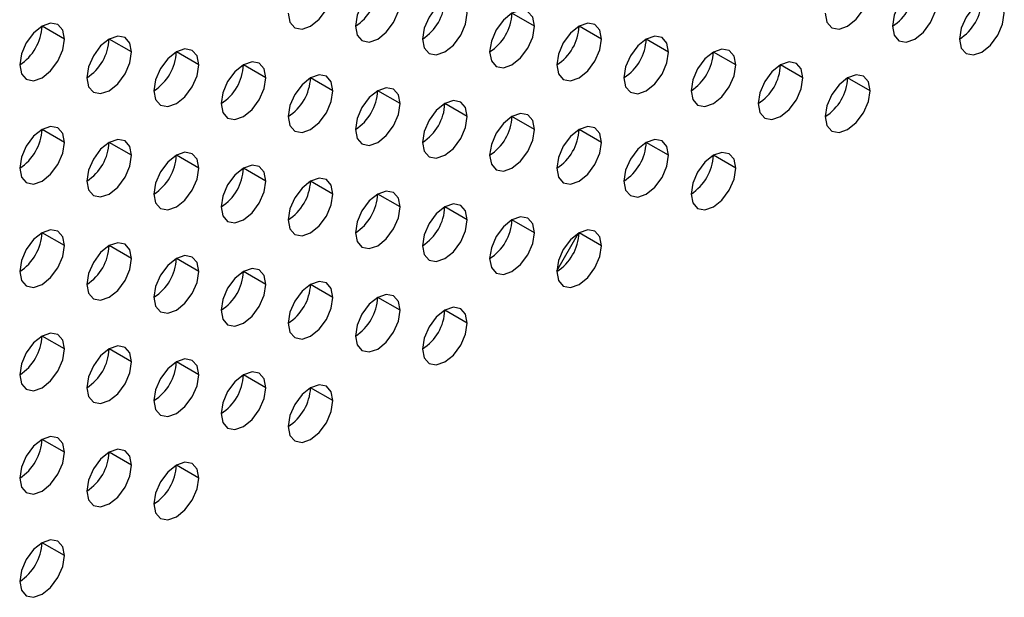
# Model space of a CAD drawing. Header units: millimetres. Extents: x 0 to 1118, y 0 to 864.
# Tile 110 of 254: x 916.96 to 922.15, y 670.31 to 673.36. Entities that reach past the tile are written whole.
import ezdxf

# ---------------------------------------------------------------- set-up
doc = ezdxf.new("R2010")
doc.units = ezdxf.units.MM

msp = doc.modelspace()

# ---------------------------------------------------------------- linework, layer by layer
at = {"color": 7, "linetype": 'Continuous', "lineweight": 25}
for p, q in [((919.6749, 673.324), (919.557, 673.392)), ((917.2, 673.2562), (917.0822, 673.3242)), ((920.0284, 673.2559), (919.9106, 673.324)), ((917.5536, 673.1881), (917.4357, 673.2561)), ((920.382, 673.1878), (920.2641, 673.2559)), ((917.9071, 673.12), (917.7893, 673.1881)), ((920.7355, 673.1198), (920.6177, 673.1878)), ((918.2607, 673.0519), (918.1428, 673.12)), ((921.0891, 673.0517), (920.9713, 673.1197)), ((918.6142, 672.9839), (918.4964, 673.0519)), ((921.4427, 672.9836), (921.3248, 673.0516)), ((918.9678, 672.9158), (918.8499, 672.9838)), ((919.3213, 672.8477), (919.2035, 672.9157)), ((919.6749, 672.7796), (919.557, 672.8477)), ((917.2, 672.7118), (917.0822, 672.7799)), ((920.0284, 672.7116), (919.9106, 672.7796)), ((917.5536, 672.6437), (917.4357, 672.7118)), ((920.382, 672.6435), (920.2641, 672.7115)), ((917.9071, 672.5757), (917.7893, 672.6437)), ((920.7355, 672.5754), (920.6177, 672.6434)), ((918.2607, 672.5076), (918.1428, 672.5756)), ((918.6142, 672.4395), (918.4964, 672.5075)), ((918.9678, 672.3714), (918.8499, 672.4395)), ((919.3213, 672.3034), (919.2035, 672.3714)), ((919.6749, 672.2353), (919.557, 672.3033)), ((917.2, 672.1675), (917.0822, 672.2355)), ((919.7928, 672.0351), (919.9072, 672.2332)), ((920.0284, 672.1672), (919.9106, 672.2352)), ((917.5536, 672.0994), (917.4357, 672.1674)), ((917.9071, 672.0313), (917.7893, 672.0993)), ((918.2607, 671.9632), (918.1428, 672.0313)), ((918.6142, 671.8951), (918.4964, 671.9632)), ((918.9678, 671.8271), (918.8499, 671.8951)), ((919.3213, 671.759), (919.2035, 671.827)), ((917.2, 671.6231), (917.0822, 671.6911)), ((917.5536, 671.555), (917.4357, 671.6231)), ((917.9071, 671.4869), (917.7893, 671.555)), ((918.2607, 671.4189), (918.1428, 671.4869)), ((918.6142, 671.3508), (918.4964, 671.4188)), ((917.2, 671.0787), (917.0822, 671.1468)), ((917.5536, 671.0107), (917.4357, 671.0787)), ((917.9071, 670.9426), (917.7893, 671.0106)), ((917.2, 670.5344), (917.0822, 670.6024))]:
    msp.add_line(p, q, dxfattribs=at)
at = {"color": 7, "linetype": 'Continuous', "lineweight": 25, "flags": 128}
for points in [[(918.9678, 673.4602), (918.9588, 673.5071), (918.9333, 673.5365), (918.895, 673.5439), (918.8499, 673.5282), (918.8048, 673.4918), (918.7666, 673.4402), (918.7411, 673.3813), (918.7321, 673.3241)], [(921.7962, 673.4599), (921.7872, 673.5068), (921.7617, 673.5362), (921.7235, 673.5436), (921.6784, 673.5279), (921.6333, 673.4915), (921.595, 673.44), (921.5695, 673.3811), (921.5605, 673.3238)], [(918.3785, 673.3922), (918.3875, 673.3453), (918.413, 673.3159), (918.4513, 673.3084), (918.4964, 673.3241), (918.5415, 673.3605), (918.5797, 673.4121), (918.6053, 673.471), (918.6142, 673.5282)], [(921.207, 673.3919), (921.2159, 673.345), (921.2415, 673.3156), (921.2797, 673.3082), (921.3248, 673.3238), (921.3699, 673.3602), (921.4081, 673.4118), (921.4337, 673.4707), (921.4427, 673.528)], [(918.7321, 673.3241), (918.7411, 673.2772), (918.7666, 673.2478), (918.8048, 673.2404), (918.8499, 673.256), (918.895, 673.2924), (918.9333, 673.344), (918.9588, 673.4029), (918.9678, 673.4602)], [(919.3213, 673.3921), (919.3124, 673.439), (919.2868, 673.4684), (919.2486, 673.4758), (919.2035, 673.4601), (919.1584, 673.4237), (919.1202, 673.3722), (919.0946, 673.3133), (919.0856, 673.256)], [(921.5605, 673.3238), (921.5695, 673.2769), (921.595, 673.2475), (921.6333, 673.2401), (921.6784, 673.2558), (921.7235, 673.2922), (921.7617, 673.3437), (921.7872, 673.4026), (921.7962, 673.4599)], [(922.1498, 673.3918), (922.1408, 673.4387), (922.1152, 673.4681), (922.077, 673.4755), (922.0319, 673.4599), (921.9868, 673.4235), (921.9486, 673.3719), (921.923, 673.313), (921.9141, 673.2557)], [(919.0856, 673.256), (919.0946, 673.2091), (919.1202, 673.1797), (919.1584, 673.1723), (919.2035, 673.1879), (919.2486, 673.2243), (919.2868, 673.2759), (919.3124, 673.3348), (919.3213, 673.3921)], [(919.6749, 673.324), (919.6659, 673.3709), (919.6404, 673.4003), (919.6021, 673.4077), (919.557, 673.3921), (919.5119, 673.3557), (919.4737, 673.3041), (919.4482, 673.2452), (919.4392, 673.1879)], [(921.9141, 673.2557), (921.923, 673.2088), (921.9486, 673.1794), (921.9868, 673.172), (922.0319, 673.1877), (922.077, 673.2241), (922.1152, 673.2757), (922.1408, 673.3345), (922.1498, 673.3918)], [(917.2, 673.2562), (917.191, 673.3031), (917.1655, 673.3325), (917.1273, 673.3399), (917.0822, 673.3242), (917.0371, 673.2878), (916.9988, 673.2363), (916.9733, 673.1774), (916.9643, 673.1201)], [(920.0284, 673.2559), (920.0195, 673.3028), (919.9939, 673.3322), (919.9557, 673.3396), (919.9106, 673.324), (919.8655, 673.2876), (919.8273, 673.236), (919.8017, 673.1771), (919.7927, 673.1198)], [(919.4392, 673.1879), (919.4482, 673.141), (919.4737, 673.1116), (919.5119, 673.1042), (919.557, 673.1199), (919.6021, 673.1563), (919.6404, 673.2078), (919.6659, 673.2667), (919.6749, 673.324)], [(916.9643, 673.1201), (916.9733, 673.0732), (916.9988, 673.0438), (917.0371, 673.0364), (917.0822, 673.0521), (917.1273, 673.0885), (917.1655, 673.14), (917.191, 673.1989), (917.2, 673.2562)], [(917.5536, 673.1881), (917.5446, 673.235), (917.5191, 673.2644), (917.4808, 673.2718), (917.4357, 673.2562), (917.3906, 673.2198), (917.3524, 673.1682), (917.3268, 673.1093), (917.3179, 673.052)], [(919.7927, 673.1198), (919.8017, 673.0729), (919.8273, 673.0435), (919.8655, 673.0361), (919.9106, 673.0518), (919.9557, 673.0882), (919.9939, 673.1398), (920.0195, 673.1987), (920.0284, 673.2559)], [(920.382, 673.1878), (920.373, 673.2347), (920.3475, 673.2641), (920.3092, 673.2716), (920.2641, 673.2559), (920.219, 673.2195), (920.1808, 673.1679), (920.1553, 673.109), (920.1463, 673.0518)], [(917.3179, 673.052), (917.3268, 673.0051), (917.3524, 672.9757), (917.3906, 672.9683), (917.4357, 672.984), (917.4808, 673.0204), (917.5191, 673.0719), (917.5446, 673.1308), (917.5536, 673.1881)], [(917.9071, 673.12), (917.8982, 673.1669), (917.8726, 673.1963), (917.8344, 673.2038), (917.7893, 673.1881), (917.7442, 673.1517), (917.7059, 673.1001), (917.6804, 673.0412), (917.6714, 672.984)], [(920.1463, 673.0518), (920.1553, 673.0049), (920.1808, 672.9755), (920.219, 672.968), (920.2641, 672.9837), (920.3092, 673.0201), (920.3475, 673.0717), (920.373, 673.1306), (920.382, 673.1878)], [(920.7355, 673.1198), (920.7266, 673.1667), (920.701, 673.1961), (920.6628, 673.2035), (920.6177, 673.1878), (920.5726, 673.1514), (920.5344, 673.0998), (920.5088, 673.0409), (920.4998, 672.9837)], [(918.2607, 673.0519), (918.2517, 673.0988), (918.2262, 673.1283), (918.1879, 673.1357), (918.1428, 673.12), (918.0977, 673.0836), (918.0595, 673.032), (918.0339, 672.9731), (918.025, 672.9159)], [(921.0891, 673.0517), (921.0801, 673.0986), (921.0546, 673.128), (921.0164, 673.1354), (920.9713, 673.1197), (920.9262, 673.0833), (920.8879, 673.0318), (920.8624, 672.9729), (920.8534, 672.9156)], [(917.6714, 672.984), (917.6804, 672.9371), (917.7059, 672.9077), (917.7442, 672.9002), (917.7893, 672.9159), (917.8344, 672.9523), (917.8726, 673.0039), (917.8982, 673.0628), (917.9071, 673.12)], [(920.4998, 672.9837), (920.5088, 672.9368), (920.5344, 672.9074), (920.5726, 672.9), (920.6177, 672.9156), (920.6628, 672.952), (920.701, 673.0036), (920.7266, 673.0625), (920.7355, 673.1198)], [(918.025, 672.9159), (918.0339, 672.869), (918.0595, 672.8396), (918.0977, 672.8321), (918.1428, 672.8478), (918.1879, 672.8842), (918.2262, 672.9358), (918.2517, 672.9947), (918.2607, 673.0519)], [(918.6142, 672.9839), (918.6053, 673.0308), (918.5797, 673.0602), (918.5415, 673.0676), (918.4964, 673.0519), (918.4513, 673.0155), (918.413, 672.964), (918.3875, 672.9051), (918.3785, 672.8478)], [(920.8534, 672.9156), (920.8624, 672.8687), (920.8879, 672.8393), (920.9262, 672.8319), (920.9713, 672.8476), (921.0164, 672.884), (921.0546, 672.9355), (921.0801, 672.9944), (921.0891, 673.0517)], [(921.4427, 672.9836), (921.4337, 673.0305), (921.4081, 673.0599), (921.3699, 673.0673), (921.3248, 673.0517), (921.2797, 673.0153), (921.2415, 672.9637), (921.2159, 672.9048), (921.207, 672.8475)], [(918.3785, 672.8478), (918.3875, 672.8009), (918.413, 672.7715), (918.4513, 672.7641), (918.4964, 672.7797), (918.5415, 672.8161), (918.5797, 672.8677), (918.6053, 672.9266), (918.6142, 672.9839)], [(918.9678, 672.9158), (918.9588, 672.9627), (918.9333, 672.9921), (918.895, 672.9995), (918.8499, 672.9838), (918.8048, 672.9475), (918.7666, 672.8959), (918.7411, 672.837), (918.7321, 672.7797)], [(921.207, 672.8475), (921.2159, 672.8006), (921.2415, 672.7712), (921.2797, 672.7638), (921.3248, 672.7795), (921.3699, 672.8159), (921.4081, 672.8674), (921.4337, 672.9263), (921.4427, 672.9836)], [(919.3213, 672.8477), (919.3124, 672.8946), (919.2868, 672.924), (919.2486, 672.9314), (919.2035, 672.9158), (919.1584, 672.8794), (919.1202, 672.8278), (919.0946, 672.7689), (919.0856, 672.7116)], [(918.7321, 672.7797), (918.7411, 672.7328), (918.7666, 672.7034), (918.8048, 672.696), (918.8499, 672.7117), (918.895, 672.7481), (918.9333, 672.7996), (918.9588, 672.8585), (918.9678, 672.9158)], [(919.0856, 672.7116), (919.0946, 672.6647), (919.1202, 672.6353), (919.1584, 672.6279), (919.2035, 672.6436), (919.2486, 672.68), (919.2868, 672.7316), (919.3124, 672.7905), (919.3213, 672.8477)], [(919.6749, 672.7796), (919.6659, 672.8265), (919.6404, 672.8559), (919.6021, 672.8634), (919.557, 672.8477), (919.5119, 672.8113), (919.4737, 672.7597), (919.4482, 672.7008), (919.4392, 672.6436)], [(917.2, 672.7118), (917.191, 672.7587), (917.1655, 672.7881), (917.1273, 672.7956), (917.0822, 672.7799), (917.0371, 672.7435), (916.9988, 672.6919), (916.9733, 672.633), (916.9643, 672.5758)], [(919.4392, 672.6436), (919.4482, 672.5967), (919.4737, 672.5673), (919.5119, 672.5598), (919.557, 672.5755), (919.6021, 672.6119), (919.6404, 672.6635), (919.6659, 672.7224), (919.6749, 672.7796)], [(920.0284, 672.7116), (920.0195, 672.7585), (919.9939, 672.7879), (919.9557, 672.7953), (919.9106, 672.7796), (919.8655, 672.7432), (919.8273, 672.6916), (919.8017, 672.6327), (919.7927, 672.5755)], [(916.9643, 672.5758), (916.9733, 672.5289), (916.9988, 672.4994), (917.0371, 672.492), (917.0822, 672.5077), (917.1273, 672.5441), (917.1655, 672.5957), (917.191, 672.6546), (917.2, 672.7118)], [(917.5536, 672.6437), (917.5446, 672.6906), (917.5191, 672.72), (917.4808, 672.7275), (917.4357, 672.7118), (917.3906, 672.6754), (917.3524, 672.6238), (917.3268, 672.5649), (917.3179, 672.5077)], [(919.7927, 672.5755), (919.8017, 672.5286), (919.8273, 672.4992), (919.8655, 672.4918), (919.9106, 672.5074), (919.9557, 672.5438), (919.9939, 672.5954), (920.0195, 672.6543), (920.0284, 672.7116)], [(920.382, 672.6435), (920.373, 672.6904), (920.3475, 672.7198), (920.3092, 672.7272), (920.2641, 672.7115), (920.219, 672.6751), (920.1808, 672.6236), (920.1553, 672.5647), (920.1463, 672.5074)], [(917.9071, 672.5757), (917.8982, 672.6226), (917.8726, 672.652), (917.8344, 672.6594), (917.7893, 672.6437), (917.7442, 672.6073), (917.7059, 672.5558), (917.6804, 672.4969), (917.6714, 672.4396)], [(920.7355, 672.5754), (920.7266, 672.6223), (920.701, 672.6517), (920.6628, 672.6591), (920.6177, 672.6435), (920.5726, 672.6071), (920.5344, 672.5555), (920.5088, 672.4966), (920.4998, 672.4393)], [(917.3179, 672.5077), (917.3268, 672.4608), (917.3524, 672.4314), (917.3906, 672.4239), (917.4357, 672.4396), (917.4808, 672.476), (917.5191, 672.5276), (917.5446, 672.5865), (917.5536, 672.6437)], [(920.1463, 672.5074), (920.1553, 672.4605), (920.1808, 672.4311), (920.219, 672.4237), (920.2641, 672.4394), (920.3092, 672.4757), (920.3475, 672.5273), (920.373, 672.5862), (920.382, 672.6435)], [(917.6714, 672.4396), (917.6804, 672.3927), (917.7059, 672.3633), (917.7442, 672.3559), (917.7893, 672.3715), (917.8344, 672.4079), (917.8726, 672.4595), (917.8982, 672.5184), (917.9071, 672.5757)], [(918.2607, 672.5076), (918.2517, 672.5545), (918.2262, 672.5839), (918.1879, 672.5913), (918.1428, 672.5756), (918.0977, 672.5392), (918.0595, 672.4877), (918.0339, 672.4288), (918.025, 672.3715)], [(920.4998, 672.4393), (920.5088, 672.3924), (920.5344, 672.363), (920.5726, 672.3556), (920.6177, 672.3713), (920.6628, 672.4077), (920.701, 672.4592), (920.7266, 672.5181), (920.7355, 672.5754)], [(918.025, 672.3715), (918.0339, 672.3246), (918.0595, 672.2952), (918.0977, 672.2878), (918.1428, 672.3035), (918.1879, 672.3399), (918.2262, 672.3914), (918.2517, 672.4503), (918.2607, 672.5076)], [(918.6142, 672.4395), (918.6053, 672.4864), (918.5797, 672.5158), (918.5415, 672.5232), (918.4964, 672.5076), (918.4513, 672.4712), (918.413, 672.4196), (918.3875, 672.3607), (918.3785, 672.3034)], [(918.9678, 672.3714), (918.9588, 672.4183), (918.9333, 672.4477), (918.895, 672.4552), (918.8499, 672.4395), (918.8048, 672.4031), (918.7666, 672.3515), (918.7411, 672.2926), (918.7321, 672.2354)], [(918.3785, 672.3034), (918.3875, 672.2565), (918.413, 672.2271), (918.4513, 672.2197), (918.4964, 672.2354), (918.5415, 672.2718), (918.5797, 672.3234), (918.6053, 672.3822), (918.6142, 672.4395)], [(918.7321, 672.2354), (918.7411, 672.1885), (918.7666, 672.1591), (918.8048, 672.1516), (918.8499, 672.1673), (918.895, 672.2037), (918.9333, 672.2553), (918.9588, 672.3142), (918.9678, 672.3714)], [(919.3213, 672.3034), (919.3124, 672.3503), (919.2868, 672.3797), (919.2486, 672.3871), (919.2035, 672.3714), (919.1584, 672.335), (919.1202, 672.2834), (919.0946, 672.2245), (919.0856, 672.1673)], [(919.0856, 672.1673), (919.0946, 672.1204), (919.1202, 672.091), (919.1584, 672.0836), (919.2035, 672.0992), (919.2486, 672.1356), (919.2868, 672.1872), (919.3124, 672.2461), (919.3213, 672.3034)], [(919.6749, 672.2353), (919.6659, 672.2822), (919.6404, 672.3116), (919.6021, 672.319), (919.557, 672.3033), (919.5119, 672.2669), (919.4737, 672.2154), (919.4482, 672.1565), (919.4392, 672.0992)], [(917.2, 672.1675), (917.191, 672.2144), (917.1655, 672.2438), (917.1273, 672.2512), (917.0822, 672.2355), (917.0371, 672.1991), (916.9988, 672.1475), (916.9733, 672.0887), (916.9643, 672.0314)], [(920.0284, 672.1672), (920.0195, 672.2141), (919.9939, 672.2435), (919.9557, 672.2509), (919.9106, 672.2353), (919.8655, 672.1989), (919.8273, 672.1473), (919.8017, 672.0884), (919.7927, 672.0311)], [(919.4392, 672.0992), (919.4482, 672.0523), (919.4737, 672.0229), (919.5119, 672.0155), (919.557, 672.0311), (919.6021, 672.0675), (919.6404, 672.1191), (919.6659, 672.178), (919.6749, 672.2353)], [(916.9643, 672.0314), (916.9733, 671.9845), (916.9988, 671.9551), (917.0371, 671.9477), (917.0822, 671.9633), (917.1273, 671.9997), (917.1655, 672.0513), (917.191, 672.1102), (917.2, 672.1675)], [(917.5536, 672.0994), (917.5446, 672.1463), (917.5191, 672.1757), (917.4808, 672.1831), (917.4357, 672.1674), (917.3906, 672.131), (917.3524, 672.0795), (917.3268, 672.0206), (917.3179, 671.9633)], [(919.7927, 672.0311), (919.8017, 671.9842), (919.8273, 671.9548), (919.8655, 671.9474), (919.9106, 671.9631), (919.9557, 671.9995), (919.9939, 672.051), (920.0195, 672.1099), (920.0284, 672.1672)], [(917.3179, 671.9633), (917.3268, 671.9164), (917.3524, 671.887), (917.3906, 671.8796), (917.4357, 671.8953), (917.4808, 671.9317), (917.5191, 671.9832), (917.5446, 672.0421), (917.5536, 672.0994)], [(917.9071, 672.0313), (917.8982, 672.0782), (917.8726, 672.1076), (917.8344, 672.115), (917.7893, 672.0994), (917.7442, 672.063), (917.7059, 672.0114), (917.6804, 671.9525), (917.6714, 671.8952)], [(918.2607, 671.9632), (918.2517, 672.0101), (918.2262, 672.0395), (918.1879, 672.047), (918.1428, 672.0313), (918.0977, 671.9949), (918.0595, 671.9433), (918.0339, 671.8844), (918.025, 671.8272)], [(917.6714, 671.8952), (917.6804, 671.8483), (917.7059, 671.8189), (917.7442, 671.8115), (917.7893, 671.8272), (917.8344, 671.8636), (917.8726, 671.9151), (917.8982, 671.974), (917.9071, 672.0313)], [(918.025, 671.8272), (918.0339, 671.7803), (918.0595, 671.7509), (918.0977, 671.7434), (918.1428, 671.7591), (918.1879, 671.7955), (918.2262, 671.8471), (918.2517, 671.906), (918.2607, 671.9632)], [(918.6142, 671.8951), (918.6053, 671.942), (918.5797, 671.9715), (918.5415, 671.9789), (918.4964, 671.9632), (918.4513, 671.9268), (918.413, 671.8752), (918.3875, 671.8163), (918.3785, 671.7591)], [(918.3785, 671.7591), (918.3875, 671.7122), (918.413, 671.6828), (918.4513, 671.6753), (918.4964, 671.691), (918.5415, 671.7274), (918.5797, 671.779), (918.6053, 671.8379), (918.6142, 671.8951)], [(918.9678, 671.8271), (918.9588, 671.874), (918.9333, 671.9034), (918.895, 671.9108), (918.8499, 671.8951), (918.8048, 671.8587), (918.7666, 671.8072), (918.7411, 671.7483), (918.7321, 671.691)], [(918.7321, 671.691), (918.7411, 671.6441), (918.7666, 671.6147), (918.8048, 671.6073), (918.8499, 671.6229), (918.895, 671.6593), (918.9333, 671.7109), (918.9588, 671.7698), (918.9678, 671.8271)], [(919.3213, 671.759), (919.3124, 671.8059), (919.2868, 671.8353), (919.2486, 671.8427), (919.2035, 671.827), (919.1584, 671.7907), (919.1202, 671.7391), (919.0946, 671.6802), (919.0856, 671.6229)], [(919.0856, 671.6229), (919.0946, 671.576), (919.1202, 671.5466), (919.1584, 671.5392), (919.2035, 671.5549), (919.2486, 671.5913), (919.2868, 671.6428), (919.3124, 671.7017), (919.3213, 671.759)], [(917.2, 671.6231), (917.191, 671.67), (917.1655, 671.6994), (917.1273, 671.7068), (917.0822, 671.6912), (917.0371, 671.6548), (916.9988, 671.6032), (916.9733, 671.5443), (916.9643, 671.487)], [(916.9643, 671.487), (916.9733, 671.4401), (916.9988, 671.4107), (917.0371, 671.4033), (917.0822, 671.419), (917.1273, 671.4554), (917.1655, 671.5069), (917.191, 671.5658), (917.2, 671.6231)], [(917.5536, 671.555), (917.5446, 671.6019), (917.5191, 671.6313), (917.4808, 671.6388), (917.4357, 671.6231), (917.3906, 671.5867), (917.3524, 671.5351), (917.3268, 671.4762), (917.3179, 671.419)], [(917.9071, 671.4869), (917.8982, 671.5338), (917.8726, 671.5632), (917.8344, 671.5707), (917.7893, 671.555), (917.7442, 671.5186), (917.7059, 671.467), (917.6804, 671.4081), (917.6714, 671.3509)], [(917.3179, 671.419), (917.3268, 671.3721), (917.3524, 671.3427), (917.3906, 671.3352), (917.4357, 671.3509), (917.4808, 671.3873), (917.5191, 671.4389), (917.5446, 671.4978), (917.5536, 671.555)], [(917.6714, 671.3509), (917.6804, 671.304), (917.7059, 671.2746), (917.7442, 671.2671), (917.7893, 671.2828), (917.8344, 671.3192), (917.8726, 671.3708), (917.8982, 671.4297), (917.9071, 671.4869)], [(918.2607, 671.4189), (918.2517, 671.4658), (918.2262, 671.4952), (918.1879, 671.5026), (918.1428, 671.4869), (918.0977, 671.4505), (918.0595, 671.399), (918.0339, 671.3401), (918.025, 671.2828)], [(918.025, 671.2828), (918.0339, 671.2359), (918.0595, 671.2065), (918.0977, 671.1991), (918.1428, 671.2147), (918.1879, 671.2511), (918.2262, 671.3027), (918.2517, 671.3616), (918.2607, 671.4189)], [(918.6142, 671.3508), (918.6053, 671.3977), (918.5797, 671.4271), (918.5415, 671.4345), (918.4964, 671.4188), (918.4513, 671.3824), (918.413, 671.3309), (918.3875, 671.272), (918.3785, 671.2147)], [(918.3785, 671.2147), (918.3875, 671.1678), (918.413, 671.1384), (918.4513, 671.131), (918.4964, 671.1467), (918.5415, 671.1831), (918.5797, 671.2346), (918.6053, 671.2935), (918.6142, 671.3508)], [(917.2, 671.0787), (917.191, 671.1256), (917.1655, 671.155), (917.1273, 671.1625), (917.0822, 671.1468), (917.0371, 671.1104), (916.9988, 671.0588), (916.9733, 670.9999), (916.9643, 670.9427)], [(916.9643, 670.9427), (916.9733, 670.8958), (916.9988, 670.8664), (917.0371, 670.8589), (917.0822, 670.8746), (917.1273, 670.911), (917.1655, 670.9626), (917.191, 671.0215), (917.2, 671.0787)], [(917.5536, 671.0107), (917.5446, 671.0576), (917.5191, 671.087), (917.4808, 671.0944), (917.4357, 671.0787), (917.3906, 671.0423), (917.3524, 670.9908), (917.3268, 670.9319), (917.3179, 670.8746)], [(917.3179, 670.8746), (917.3268, 670.8277), (917.3524, 670.7983), (917.3906, 670.7909), (917.4357, 670.8065), (917.4808, 670.8429), (917.5191, 670.8945), (917.5446, 670.9534), (917.5536, 671.0107)], [(917.9071, 670.9426), (917.8982, 670.9895), (917.8726, 671.0189), (917.8344, 671.0263), (917.7893, 671.0106), (917.7442, 670.9742), (917.7059, 670.9227), (917.6804, 670.8638), (917.6714, 670.8065)], [(917.6714, 670.8065), (917.6804, 670.7596), (917.7059, 670.7302), (917.7442, 670.7228), (917.7893, 670.7385), (917.8344, 670.7749), (917.8726, 670.8264), (917.8982, 670.8853), (917.9071, 670.9426)], [(917.2, 670.5344), (917.191, 670.5813), (917.1655, 670.6107), (917.1273, 670.6181), (917.0822, 670.6024), (917.0371, 670.566), (916.9988, 670.5145), (916.9733, 670.4556), (916.9643, 670.3983)], [(916.9643, 670.3983), (916.9733, 670.3514), (916.9988, 670.322), (917.0371, 670.3146), (917.0822, 670.3303), (917.1273, 670.3666), (917.1655, 670.4182), (917.191, 670.4771), (917.2, 670.5344)]]:
    msp.add_lwpolyline(points, dxfattribs=at)
at = {"color": 7, "linetype": 'Continuous', "lineweight": 25}
for centre, radius, start, end in [((918.5941, 673.5398), 0.2561, 302.6055, 357.3945), ((921.4225, 673.5396), 0.2561, 302.6055, 357.3945), ((918.9476, 673.4718), 0.2561, 302.6055, 357.3945), ((921.776, 673.4715), 0.2561, 302.6055, 357.3945), ((919.3012, 673.4037), 0.2561, 302.6055, 357.3945), ((916.8263, 673.3359), 0.2561, 302.6055, 357.3945), ((919.6547, 673.3356), 0.2561, 302.6055, 357.3945), ((917.1798, 673.2678), 0.2561, 302.6055, 357.3945), ((920.0078, 673.2677), 0.2566, 303.1203, 357.3634), ((917.5334, 673.1997), 0.2561, 302.6055, 357.3945), ((920.3618, 673.1994), 0.2561, 302.6055, 357.3945), ((917.887, 673.1316), 0.2561, 302.6055, 357.3945), ((920.7154, 673.1314), 0.2561, 302.6055, 357.3945), ((918.2405, 673.0635), 0.2561, 302.6055, 357.3945), ((921.0689, 673.0633), 0.2561, 302.6055, 357.3945), ((918.5941, 672.9955), 0.2561, 302.6055, 357.3945), ((918.9476, 672.9274), 0.2561, 302.6055, 357.3945), ((919.3012, 672.8593), 0.2561, 302.6055, 357.3945), ((916.8263, 672.7915), 0.2561, 302.6055, 357.3945), ((919.6547, 672.7912), 0.2561, 302.6055, 357.3945), ((917.1798, 672.7234), 0.2561, 302.6055, 357.3945), ((920.0083, 672.7232), 0.2561, 302.6055, 357.3945), ((917.5334, 672.6553), 0.2561, 302.6055, 357.3945), ((920.3618, 672.6551), 0.2561, 302.6055, 357.3945), ((917.887, 672.5873), 0.2561, 302.6055, 357.3945), ((918.2405, 672.5192), 0.2561, 302.6055, 357.3945), ((918.5941, 672.4511), 0.2561, 302.6055, 357.3945), ((918.9476, 672.383), 0.2561, 302.6055, 357.3945), ((919.3012, 672.315), 0.2561, 302.6055, 357.3945), ((916.8263, 672.2471), 0.2561, 302.6055, 357.3945), ((919.6547, 672.2469), 0.2561, 302.6055, 357.3945), ((917.1798, 672.1791), 0.2561, 302.6055, 357.3945), ((917.5334, 672.111), 0.2561, 302.6055, 357.3945), ((917.887, 672.0429), 0.2561, 302.6055, 357.3945), ((918.2405, 671.9748), 0.2561, 302.6055, 357.3945), ((918.5941, 671.9067), 0.2561, 302.6055, 357.3945), ((918.9476, 671.8387), 0.2561, 302.6055, 357.3945), ((916.8263, 671.7028), 0.2561, 302.6055, 357.3945), ((917.1798, 671.6347), 0.2561, 302.6055, 357.3945), ((917.5334, 671.5666), 0.2561, 302.6055, 357.3945), ((917.887, 671.4985), 0.2561, 302.6055, 357.3945), ((918.2405, 671.4305), 0.2561, 302.6055, 357.3945), ((916.8263, 671.1584), 0.2561, 302.6055, 357.3945), ((917.1798, 671.0903), 0.2561, 302.6055, 357.3945), ((917.5334, 671.0223), 0.2561, 302.6055, 357.3945), ((916.8263, 670.6141), 0.2561, 302.6055, 357.3945)]:
    msp.add_arc(centre, radius, start, end, dxfattribs=at)

doc.saveas('drawing.dxf')
